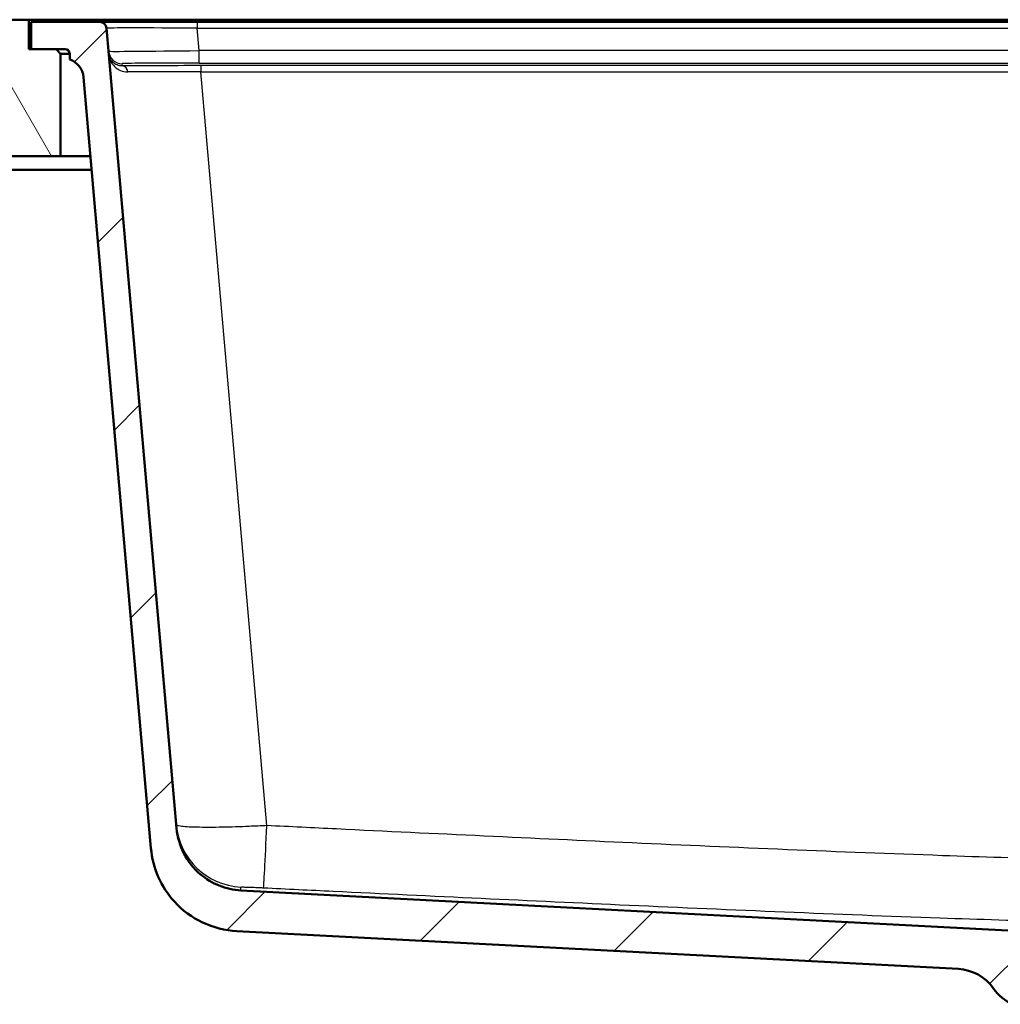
# Model space of a CAD drawing. Header units: millimetres. Extents: x 100 to 2000, y 93 to 4053.
# Tile 4 of 23: x 531 to 747, y 1548 to 1765. Entities that reach past the tile are written whole.
import ezdxf

# ---------------------------------------------------------------- set-up
doc = ezdxf.new("R2010")
doc.units = ezdxf.units.MM
doc.header["$LTSCALE"] = 10
for name, color, linetype, lineweight in [('Hatch', 7, 'Continuous', 9), ('Visible Edges(ISO)', 7, 'Continuous', 50), ('Visible Tangent Edges(ISO)', 7, 'Continuous', 25)]:
    doc.layers.add(name, color=color, linetype=linetype, lineweight=lineweight)

msp = doc.modelspace()

# ---------------------------------------------------------------- hatches: boundary and pattern name
at = {"layer": 'Hatch'}
h = msp.add_hatch(dxfattribs=at)
h.set_pattern_fill('ANSI31', color=256, scale=254, angle=75.00000000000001, style=0)
h.set_pattern_definition([(120, (0, 0), (-27.49630657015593, -15.875), [])])
h.paths.add_polyline_path([(1200.476096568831, 1734.851939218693), (1200.476096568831, 1764.851939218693), (1087.214334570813, 1764.851939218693), (1087.214334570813, 1758.351939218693), (1086.71433457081, 1758.351939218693), (1081.214334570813, 1758.351939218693), (1080.214334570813, 1757.351939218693), (1080.214334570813, 1734.851939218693)])
h.paths.add_polyline_path([(400.4760965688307, 1764.851939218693), (400.4760965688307, 1734.851939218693), (540.2143345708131, 1734.851939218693), (540.2143345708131, 1757.351939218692), (539.2143345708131, 1758.351939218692), (533.7143345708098, 1758.351939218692), (533.2143345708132, 1758.351939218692), (533.2143345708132, 1764.851939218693)])
h = msp.add_hatch(dxfattribs=at)
h.set_pattern_fill('ANSI31', color=256, scale=254, style=0)
h.set_pattern_definition([(45, (0, 0), (-22.45064030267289, 22.45064030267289), [])])
edge = h.paths.add_edge_path()
edge.add_line((750.2143345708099, 1548.659765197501), (765.5440664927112, 1548.659765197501))
edge.add_line((765.5440664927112, 1548.659765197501), (765.4082660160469, 1550.601802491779))
edge.add_ellipse((765.1099801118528, 1549.439466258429), major_axis=(1.199268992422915, -0.04187939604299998), ratio=1, start_angle=77.60699785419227, end_angle=89.99999999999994)
edge.add_line((765.1518595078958, 1550.638735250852), (753.1933339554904, 1551.056336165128))
edge.add_ellipse((753.1968239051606, 1551.15627524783), major_axis=(-0.09993908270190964, 0.003489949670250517), ratio=1, start_angle=0, end_angle=90.00000000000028, ccw=False)
edge.add_line((753.0968848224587, 1551.159765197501), (753.1108446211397, 1551.559521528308))
edge.add_ellipse((753.2107837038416, 1551.556031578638), major_axis=(0.003489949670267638, 0.09993908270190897), ratio=1, start_angle=2.000000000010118, end_angle=89.99999999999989, ccw=False)
edge.add_line((753.2107837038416, 1551.656031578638), (765.3345471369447, 1551.656031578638))
edge.add_line((765.3345471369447, 1551.656031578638), (765.2640913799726, 1552.66359584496))
edge.add_ellipse((764.2665273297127, 1552.593839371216), major_axis=(-0.06975647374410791, 0.9975640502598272), ratio=1, start_angle=269.9999999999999, end_angle=341.0000000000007)
edge.add_line((764.5253463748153, 1553.559765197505), (754.4798326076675, 1556.251452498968))
edge.add_ellipse((754.7386516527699, 1557.217378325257), major_axis=(-0.9659258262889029, 0.2588190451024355), ratio=1, start_angle=54.49999999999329, end_angle=90.00000000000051, ccw=False)
edge.add_line((753.9670270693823, 1556.58130010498), (752.3028829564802, 1558.60006834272))
edge.add_ellipse((753.074507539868, 1559.236146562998), major_axis=(-0.6360782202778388, 0.771624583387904), ratio=1, start_angle=54.500000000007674, end_angle=89.99999999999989, ccw=False)
edge.add_line((752.0769434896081, 1559.166390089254), (751.9303381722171, 1561.262943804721))
edge.add_ellipse((748.4388639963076, 1561.018796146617), major_axis=(-0.2441476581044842, 3.491474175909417), ratio=1, start_angle=270.0000000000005, end_angle=352.9999999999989)
edge.add_line((748.6220398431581, 1564.513999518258), (579.8859460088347, 1573.357083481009))
edge.add_spline(control_points=[(579.8859460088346, 1573.357083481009), (578.2537467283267, 1573.442623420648), (576.6464473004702, 1573.794364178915), (573.6089722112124, 1575.002383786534), (572.1991162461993, 1575.850581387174), (569.465998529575, 1578.174668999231), (568.2393802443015, 1579.718506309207), (566.4469624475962, 1583.18946423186), (565.8982994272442, 1585.083400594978), (565.7280648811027, 1587.029190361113)], knot_values=[-2.152596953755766, -2.152596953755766, -2.152596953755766, -2.152596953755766, -1.662265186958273, -1.662265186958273, -1.171933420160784, -1.171933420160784, -0.585966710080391, -0.585966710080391, 0, 0, 0, 0], degree=3, periodic=0)
edge.add_line((565.7280648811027, 1587.029190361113), (550.3341298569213, 1762.982672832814))
edge.add_ellipse((548.8398378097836, 1762.851939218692), major_axis=(-0.1307336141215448, 1.494292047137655), ratio=1, start_angle=270.0000000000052, end_angle=354.9999999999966)
edge.add_line((548.8398378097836, 1764.351939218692), (533.7143345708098, 1764.351939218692))
edge.add_line((533.7143345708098, 1764.351939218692), (533.7143345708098, 1758.351939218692))
edge.add_line((533.7143345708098, 1758.351939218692), (539.2143345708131, 1758.351939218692))
edge.add_line((539.2143345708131, 1758.351939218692), (541.2143345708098, 1758.351939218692))
edge.add_ellipse((541.2143345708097, 1757.351939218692), major_axis=(1.000000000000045, -3.462001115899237e-14), ratio=1, start_angle=6.0822458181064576e-12, end_angle=89.99999999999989, ccw=False)
edge.add_line((542.2143345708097, 1757.351939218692), (542.2143345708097, 1756.113117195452))
edge.add_ellipse((540.7678345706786, 1751.851939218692), major_axis=(1.44650000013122, 4.261177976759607), ratio=1, start_angle=293.7503012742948, end_angle=360.0000000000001, ccw=False)
edge.add_line((545.2507107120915, 1752.244140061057), (560.090696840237, 1582.622322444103))
edge.add_spline(control_points=[(560.090696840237, 1582.622322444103), (560.2806311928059, 1580.451362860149), (560.8241250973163, 1578.325969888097), (562.5751785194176, 1574.334682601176), (563.771024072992, 1572.495488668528), (566.9950991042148, 1568.961697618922), (569.1093727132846, 1567.399041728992), (573.8179033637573, 1565.17212010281), (576.3671442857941, 1564.52914495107), (578.967871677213, 1564.392846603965)], knot_values=[-2.870129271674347, -2.870129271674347, -2.870129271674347, -2.870129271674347, -2.216353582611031, -2.216353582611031, -1.56257789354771, -1.56257789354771, -0.7812889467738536, -0.7812889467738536, 0, 0, 0, 0], degree=3, periodic=0)
edge.add_line((578.967871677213, 1564.392846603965), (737.7302406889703, 1556.072463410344))
edge.add_ellipse((737.2068811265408, 1546.086168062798), major_axis=(9.986295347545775, -0.523359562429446), ratio=1, start_angle=37.860217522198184, end_angle=89.99999999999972, ccw=False)
edge.add_ellipse((753.6178599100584, 1557.517693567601), major_axis=(5.715762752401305, -8.205489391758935), ratio=1, start_angle=270.0000000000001, end_angle=302.2923472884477)
edge.add_ellipse((750.21433457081, 1548.159765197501), major_axis=(0.1425082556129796, 0.4792613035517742), ratio=1, start_angle=16.559835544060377, end_angle=89.99999999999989, ccw=False)
edge = h.paths.add_edge_path()
edge.add_line((854.8846026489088, 1548.659765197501), (870.21433457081, 1548.659765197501))
edge.add_ellipse((870.21433457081, 1548.159765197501), major_axis=(0.5000000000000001, 4.535628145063e-16), ratio=1, start_angle=16.559835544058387, end_angle=89.99999999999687, ccw=False)
edge.add_ellipse((866.8108092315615, 1557.517693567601), major_axis=(9.215420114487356, 3.882786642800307), ratio=1, start_angle=270.0000000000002, end_angle=302.2923472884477)
edge.add_ellipse((883.2217880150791, 1546.086168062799), major_axis=(5.715762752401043, 8.205489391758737), ratio=1, start_angle=37.86021752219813, end_angle=90.00000000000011, ccw=False)
edge.add_line((882.6984284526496, 1556.072463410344), (1041.460797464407, 1564.392846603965))
edge.add_spline(control_points=[(1041.460797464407, 1564.392846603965), (1043.637063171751, 1564.506899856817), (1045.780129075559, 1564.975887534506), (1049.830095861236, 1566.586580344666), (1051.709903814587, 1567.717510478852), (1055.354060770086, 1570.816293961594), (1056.989551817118, 1572.87474370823), (1059.379442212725, 1577.5026876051), (1060.110992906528, 1580.027936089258), (1060.337972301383, 1582.622322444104)], knot_values=[-2.870129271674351, -2.870129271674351, -2.870129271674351, -2.870129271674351, -2.21635358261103, -2.21635358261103, -1.562577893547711, -1.562577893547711, -0.7812889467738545, -0.7812889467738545, 0, 0, 0, 0], degree=3, periodic=0)
edge.add_line((1060.337972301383, 1582.622322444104), (1075.177958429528, 1752.244140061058))
edge.add_ellipse((1079.660834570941, 1751.851939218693), major_axis=(0.3922008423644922, 4.482876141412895), ratio=1, start_angle=23.750301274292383, end_angle=90.00000000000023, ccw=False)
edge.add_line((1078.21433457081, 1756.113117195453), (1078.21433457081, 1757.351939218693))
edge.add_ellipse((1079.21433457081, 1757.351939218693), major_axis=(9.084881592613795e-15, 1.000000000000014), ratio=1, start_angle=5.115907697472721e-13, end_angle=90.00000000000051, ccw=False)
edge.add_line((1079.21433457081, 1758.351939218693), (1081.214334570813, 1758.351939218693))
edge.add_line((1081.214334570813, 1758.351939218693), (1086.71433457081, 1758.351939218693))
edge.add_line((1086.71433457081, 1758.351939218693), (1086.71433457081, 1764.351939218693))
edge.add_line((1086.71433457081, 1764.351939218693), (1071.588831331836, 1764.351939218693))
edge.add_ellipse((1071.588831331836, 1762.851939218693), major_axis=(-1.50000000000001, -1.360688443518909e-15), ratio=1, start_angle=269.9999999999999, end_angle=355.0000000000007)
edge.add_line((1070.094539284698, 1762.982672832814), (1054.700604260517, 1587.029190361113))
edge.add_spline(control_points=[(1054.700604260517, 1587.029190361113), (1054.558153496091, 1585.400970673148), (1054.150533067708, 1583.806925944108), (1052.837243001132, 1580.813460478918), (1051.940358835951, 1579.434065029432), (1049.522302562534, 1576.783721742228), (1047.936597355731, 1575.61172982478), (1044.405199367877, 1573.941538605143), (1042.493268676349, 1573.459307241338), (1040.542723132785, 1573.35708348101)], knot_values=[-2.152596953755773, -2.152596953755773, -2.152596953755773, -2.152596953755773, -1.662265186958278, -1.662265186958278, -1.171933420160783, -1.171933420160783, -0.5859667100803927, -0.5859667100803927, 0, 0, 0, 0], degree=3, periodic=0)
edge.add_line((1040.542723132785, 1573.35708348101), (871.806629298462, 1564.513999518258))
edge.add_ellipse((871.9898051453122, 1561.018796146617), major_axis=(-3.495203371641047, -0.1831758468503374), ratio=1, start_angle=269.9999999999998, end_angle=352.9999999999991)
edge.add_line((868.4983309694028, 1561.262943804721), (868.3517256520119, 1559.166390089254))
edge.add_ellipse((867.3541616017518, 1559.236146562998), major_axis=(-0.06975647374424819, -0.997564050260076), ratio=1, start_angle=54.50000000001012, end_angle=89.99999999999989, ccw=False)
edge.add_line((868.1257861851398, 1558.60006834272), (866.4616420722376, 1556.58130010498))
edge.add_ellipse((865.69001748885, 1557.217378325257), major_axis=(-0.6360782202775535, -0.7716245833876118), ratio=1, start_angle=54.49999999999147, end_angle=89.99999999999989, ccw=False)
edge.add_line((865.9488365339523, 1556.251452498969), (855.9033227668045, 1553.559765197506))
edge.add_ellipse((856.1621418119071, 1552.593839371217), major_axis=(-0.9659258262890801, -0.2588190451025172), ratio=1, start_angle=270.0000000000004, end_angle=341.0000000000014)
edge.add_line((855.1645777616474, 1552.663595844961), (855.0941220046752, 1551.656031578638))
edge.add_line((855.0941220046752, 1551.656031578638), (867.2178854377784, 1551.656031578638))
edge.add_ellipse((867.2178854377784, 1551.556031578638), major_axis=(0.1, 9.071256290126e-17), ratio=1, start_angle=2.000000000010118, end_angle=89.99999999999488, ccw=False)
edge.add_line((867.3178245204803, 1551.559521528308), (867.3317843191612, 1551.159765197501))
edge.add_ellipse((867.2318452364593, 1551.15627524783), major_axis=(0.003489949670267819, -0.09993908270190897), ratio=1, start_angle=0, end_angle=89.99999999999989, ccw=False)
edge.add_line((867.2353351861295, 1551.056336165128), (855.2768096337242, 1550.638735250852))
edge.add_ellipse((855.318689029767, 1549.439466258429), major_axis=(1.162336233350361, 0.2982859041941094), ratio=1, start_angle=77.6069978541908, end_angle=90.00000000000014)
edge.add_line((855.0204031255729, 1550.601802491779), (854.8846026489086, 1548.659765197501))

# ---------------------------------------------------------------- linework, layer by layer
at = {"layer": 'Visible Edges(ISO)'}
for p, q in [((533.2143345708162, 1764.851939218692), (400.4760965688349, 1764.851939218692)), ((533.2143345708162, 1758.351939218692), (533.2143345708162, 1764.851939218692)), ((533.2143345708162, 1764.851939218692), (548.7143345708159, 1764.851939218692)), ((548.8398378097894, 1764.351939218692), (533.7143345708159, 1764.351939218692)), ((533.7143345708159, 1764.351939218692), (533.7143345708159, 1758.351939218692)), ((548.7143345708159, 1764.851939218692), (784.9391669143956, 1764.851939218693)), ((570.2580238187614, 1764.351939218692), (548.8398378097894, 1764.351939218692)), ((565.728064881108, 1587.029190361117), (550.334129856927, 1762.982672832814)), ((784.9391669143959, 1764.351939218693), (570.2580238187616, 1764.351939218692)), ((539.2143345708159, 1758.351939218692), (533.2143345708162, 1758.351939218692)), ((533.7143345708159, 1758.351939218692), (541.2143345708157, 1758.351939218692)), ((540.2143345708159, 1757.351939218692), (539.2143345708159, 1758.351939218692)), ((540.2143345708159, 1734.851939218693), (540.2143345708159, 1757.351939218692)), ((540.214334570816, 1757.351939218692), (542.2143345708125, 1757.351939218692)), ((542.2143345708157, 1757.351939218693), (542.2143345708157, 1756.113117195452)), ((545.2507107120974, 1752.244140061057), (560.0906968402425, 1582.622322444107)), ((400.4760965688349, 1734.851939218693), (540.2143345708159, 1734.851939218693)), ((546.7723311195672, 1734.851939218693), (540.2143345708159, 1734.851939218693)), ((529.2143345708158, 1731.851939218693), (547.0347971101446, 1731.851939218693)), ((748.6220398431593, 1564.513999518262), (579.8859460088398, 1573.357083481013)), ((578.9678716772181, 1564.392846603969), (737.7302406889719, 1556.072463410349))]:
    msp.add_line(p, q, dxfattribs=at)
for centre, radius, start, end in [((548.8398378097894, 1762.851939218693), 1.499999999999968, 4.999999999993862, 89.99999999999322), ((541.2143345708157, 1757.351939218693), 1.000000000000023, 0, 90), ((540.7678345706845, 1751.851939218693), 4.499999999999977, 4.999999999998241, 71.24969872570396), ((737.2068811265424, 1546.086168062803), 9.999999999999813, 34.86021752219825, 86.99999999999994), ((753.6178599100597, 1557.517693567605), 10.0000000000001, 214.8602175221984, 247.1525648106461)]:
    msp.add_arc(centre, radius, start, end, dxfattribs=at)
for points, knots in [([(579.8859460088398, 1573.357083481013), (578.2537467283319, 1573.442623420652), (576.6464473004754, 1573.794364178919), (573.6089722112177, 1575.002383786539), (572.1991162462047, 1575.850581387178), (569.4659985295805, 1578.174668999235), (568.239380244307, 1579.718506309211), (566.4469624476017, 1583.189464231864), (565.8982994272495, 1585.083400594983), (565.728064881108, 1587.029190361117)], [-2.152596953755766, -2.152596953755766, -2.152596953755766, -2.152596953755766, -1.662265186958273, -1.662265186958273, -1.171933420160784, -1.171933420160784, -0.585966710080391, -0.585966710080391, 0, 0, 0, 0]), ([(560.0906968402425, 1582.622322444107), (560.2806311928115, 1580.451362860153), (560.8241250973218, 1578.325969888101), (562.575178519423, 1574.33468260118), (563.7710240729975, 1572.495488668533), (566.9950991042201, 1568.961697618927), (569.10937271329, 1567.399041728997), (573.8179033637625, 1565.172120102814), (576.3671442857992, 1564.529144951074), (578.9678716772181, 1564.392846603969)], [-2.870129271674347, -2.870129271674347, -2.870129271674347, -2.870129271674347, -2.216353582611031, -2.216353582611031, -1.56257789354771, -1.56257789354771, -0.7812889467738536, -0.7812889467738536, 0, 0, 0, 0])]:
    msp.add_open_spline(points, degree=3, knots=knots, dxfattribs=at)
at = {"layer": 'Visible Tangent Edges(ISO)'}
for p, q in [((548.7143345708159, 1764.851939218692), (548.7143345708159, 1764.351939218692)), ((570.2580238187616, 1764.351939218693), (570.2580238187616, 1762.982672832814)), ((570.6887280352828, 1758.059701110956), (570.2580238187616, 1762.982672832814)), ((570.2580238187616, 1762.982672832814), (784.9391669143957, 1762.982672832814)), ((570.6887280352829, 1755.321282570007), (570.6887280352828, 1758.059701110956)), ((784.9391669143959, 1758.059701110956), (570.6887280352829, 1758.059701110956)), ((553.8104782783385, 1754.669082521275), (553.7663581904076, 1755.17337743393)), ((570.6887280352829, 1755.321282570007), (784.9861986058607, 1755.321282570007)), ((571.0984641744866, 1754.745604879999), (571.0984641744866, 1753.376395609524)), ((1049.330204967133, 1754.74560488), (571.0984641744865, 1754.745604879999)), ((571.0984641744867, 1753.376395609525), (1049.330204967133, 1753.376395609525)), ((585.601669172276, 1587.604003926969), (571.0984641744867, 1753.376395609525))]:
    msp.add_line(p, q, dxfattribs=at)
for centre, major_axis, ratio, start_param, end_param in [((570.421964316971, 1762.851939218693), (20.08783764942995, -0.1308123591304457), 0.006454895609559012, 1.578999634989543, 3.142199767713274), ((570.8313944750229, 1758.172131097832), (-20.05362265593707, -0.2602897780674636), 0.005513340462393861, 0.0004103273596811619, 1.563610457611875), ((553.7663581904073, 1758.173263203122), (-2.988584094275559, -0.2614672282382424), 0.9999616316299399, 0, 1.483533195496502), ((570.8313944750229, 1755.172245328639), (17.06504126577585, -0.00124606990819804), 0.008733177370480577, 1.579157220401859, 3.142357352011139), ((571.2788952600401, 1754.557116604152), (-21.58225807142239, 0.001575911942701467), 0.008733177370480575, 4.720749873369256, 5.65549858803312), ((553.8104782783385, 1753.169139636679), (-0.01794342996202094, 1.499892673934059), 0.8078671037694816, 4.824381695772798, 6.268378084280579), ((571.2788952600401, 1753.057173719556), (20.08797890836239, -0.1326395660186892), 0.01583184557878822, 1.579883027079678, 2.514631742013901), ((580.6070634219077, 1589.067157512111), (-14.9429204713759, -1.307336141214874), 0.9998454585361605, 0, 1.434170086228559), ((585.6016691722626, 1588.911340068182), (-0.734474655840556, -14.98200744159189), 0.00428384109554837, 0.01871371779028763, 1.483634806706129)]:
    msp.add_ellipse(centre, major_axis=major_axis, ratio=ratio, start_param=start_param, end_param=end_param, dxfattribs=at)
for points, knots in [([(553.8104782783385, 1754.669082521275), (553.3756813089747, 1754.661277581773), (552.9763785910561, 1754.746787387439), (552.4638475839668, 1754.955272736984), (552.3109814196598, 1755.034574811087), (551.8432204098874, 1755.328482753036), (551.5745868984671, 1755.586808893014), (551.053819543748, 1756.30270599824), (550.8753187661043, 1756.796855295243), (550.831260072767, 1757.300448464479)], [-1.392926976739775, -1.392926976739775, -1.392926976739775, -1.392926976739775, -1.060747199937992, -1.060747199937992, -0.9045057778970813, -0.9045057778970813, -0.5422795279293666, -0.5422795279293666, 0.001839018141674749, 0.001839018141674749, 0.001839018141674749, 0.001839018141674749]), ([(550.831260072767, 1757.300448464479), (550.8970732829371, 1756.548200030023), (551.1505003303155, 1755.808897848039), (551.8836230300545, 1754.73601262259), (552.2608445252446, 1754.348307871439), (552.9163332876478, 1753.90621126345), (553.130404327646, 1753.786762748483), (553.8476430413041, 1753.47208794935), (554.4057592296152, 1753.341917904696), (555.0125959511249, 1753.351170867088)], [-0.001839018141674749, -0.001839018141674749, -0.001839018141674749, -0.001839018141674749, 0.5422795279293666, 0.5422795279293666, 0.9045057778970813, 0.9045057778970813, 1.060747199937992, 1.060747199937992, 1.392926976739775, 1.392926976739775, 1.392926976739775, 1.392926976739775]), ([(585.6016691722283, 1587.604003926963), (584.303489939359, 1587.535772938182), (583.0037471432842, 1587.475136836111), (579.6842039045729, 1587.340407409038), (577.7013942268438, 1587.280223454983), (573.6879080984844, 1587.205032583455), (571.7293274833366, 1587.201642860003), (568.533713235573, 1587.271693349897), (567.3090902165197, 1587.346209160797), (565.9753693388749, 1587.537821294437), (565.67451859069, 1587.641227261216), (565.6641429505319, 1587.759821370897)], [1.199617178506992e-12, 1.199617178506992e-12, 1.199617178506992e-12, 1.199617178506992e-12, 0.09835134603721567, 0.09835134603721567, 0.2557134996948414, 0.2557134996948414, 0.4444695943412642, 0.4444695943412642, 0.6358983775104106, 0.6358983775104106, 0.7837962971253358, 0.7837962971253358, 0.7837962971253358, 0.7837962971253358]), ([(1034.82699996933, 1587.604003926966), (996.9373595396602, 1585.746510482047), (959.0459615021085, 1583.917868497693), (905.501151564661, 1581.689362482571), (889.8566692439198, 1581.084935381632), (852.883576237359, 1579.918525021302), (831.5499745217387, 1579.468768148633), (802.0139171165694, 1579.46876803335), (793.8135222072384, 1579.532200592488), (768.491989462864, 1579.901566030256), (751.3742479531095, 1580.391550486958), (711.4871825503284, 1581.785403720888), (688.7202215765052, 1582.763785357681), (644.2677376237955, 1584.771610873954), (622.5821253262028, 1585.804398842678), (595.798842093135, 1587.105159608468), (590.7002300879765, 1587.35405319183), (585.6016691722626, 1587.604003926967)], [-44.95627184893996, -44.95627184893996, -44.95627184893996, -44.95627184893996, -33.57562428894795, -33.57562428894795, -28.8788161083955, -28.8788161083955, -22.47813592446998, -22.47813592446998, -20.01801259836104, -20.01801259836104, -14.88086176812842, -14.88086176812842, -8.044532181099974, -8.044532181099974, -1.531419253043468, -1.531419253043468, 0, 0, 0, 0]), ([(579.8667672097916, 1574.087714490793), (579.8665103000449, 1574.096348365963), (579.9395440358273, 1574.101436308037), (580.2697547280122, 1574.104402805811), (580.5754024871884, 1574.09968207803), (581.3759903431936, 1574.078188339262), (581.8677888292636, 1574.061595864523), (582.8772309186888, 1574.022441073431), (583.3764921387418, 1574.001355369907), (584.213163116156, 1573.963416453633), (584.5409474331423, 1573.94794947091), (584.8685241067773, 1573.931897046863)], [-0.7837962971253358, -0.7837962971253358, -0.7837962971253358, -0.7837962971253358, -0.6358983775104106, -0.6358983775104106, -0.4444695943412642, -0.4444695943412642, -0.2557134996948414, -0.2557134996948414, -0.09835134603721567, -0.09835134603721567, -1.199617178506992e-12, -1.199617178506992e-12, -1.199617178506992e-12, -1.199617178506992e-12]), ([(584.8685241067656, 1573.931897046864), (589.9691886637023, 1573.681946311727), (595.0700902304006, 1573.433052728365), (621.8666364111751, 1572.132291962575), (643.5664533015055, 1571.09950399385), (688.0727976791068, 1569.091678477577), (710.8784100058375, 1568.113296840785), (750.9180433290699, 1566.719443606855), (768.134714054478, 1566.229459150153), (793.6628959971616, 1565.860093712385), (801.9384304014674, 1565.796661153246), (831.7463739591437, 1565.79666126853), (853.2541552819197, 1566.246418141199), (890.4010647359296, 1567.412828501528), (906.0903098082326, 1568.017255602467), (959.7464807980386, 1570.24576161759), (997.6548715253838, 1572.074403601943), (1035.560145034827, 1573.931897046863)], [0, 0, 0, 0, 1.531419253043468, 1.531419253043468, 8.044532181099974, 8.044532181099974, 14.88086176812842, 14.88086176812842, 20.01801259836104, 20.01801259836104, 22.47813592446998, 22.47813592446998, 28.8788161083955, 28.8788161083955, 33.57562428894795, 33.57562428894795, 44.95627184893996, 44.95627184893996, 44.95627184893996, 44.95627184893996])]:
    msp.add_open_spline(points, degree=3, knots=knots, dxfattribs=at)
msp.add_open_spline([(579.8859460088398, 1573.357083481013), (579.8859460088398, 1573.357083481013), (579.8808428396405, 1573.614679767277), (579.8667672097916, 1574.087714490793)], degree=3, dxfattribs=at)

doc.saveas('drawing.dxf')
